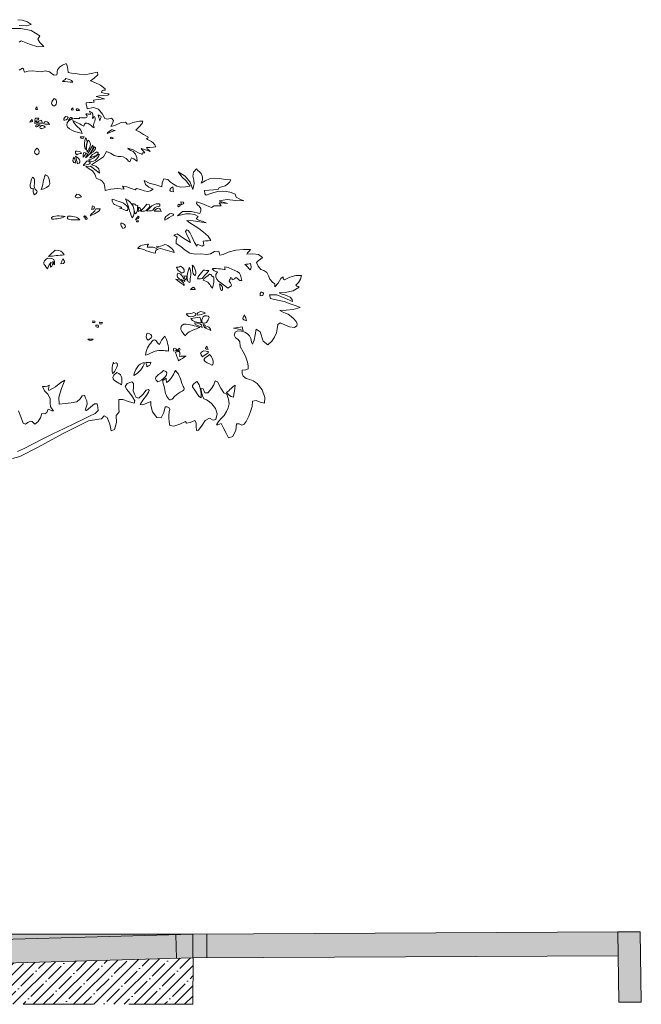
# Model space of a CAD drawing. Header units: metres. Extents: x 92403 to 95147, y 464428 to 465602.
# Tile 184 of 256: x 92707 to 92709.21, y 465014.05 to 465017.55. Entities that reach past the tile are written whole.
import ezdxf

# ---------------------------------------------------------------- set-up
doc = ezdxf.new("R2010")
doc.units = ezdxf.units.M
doc.linetypes.add('DASHED2', pattern=[0.375, 0.25, -0.125])
doc.layers.get('0').update_dxf_attribs({"linetype": 'CONTINUOUS'})
for name, color, linetype, lineweight in [('N-RO-VH-KANTOPSLUITING-V', 251, 'CONTINUOUS', 18), ('X-XX-AL-AANKLEDING-S', 250, 'CONTINUOUS', 9), ('X-XX-AL-DETAIL-A', 7, 'CONTINUOUS', 13), ('X-XX-AL-DETAIL-G', 7, 'CONTINUOUS', 0), ('X-XX-AL-RMB - profiel', 7, 'CONTINUOUS', 9)]:
    doc.layers.add(name, color=color, linetype=linetype, lineweight=lineweight)
doc.layers.add('N-RO-VH-VERHARDING_STRAATBAKSTEEN-A', color=7, linetype='CONTINUOUS', lineweight=18, true_color=0xaa7a7a)

# ---------------------------------------------------------------- blocks, each defined once
blk = doc.blocks.new('meerstammige boom')
at = {"color": 0, "lineweight": 0, "transparency": 33554559}
for points in [[(1.5301, 7.2756), (1.5591, 7.2713), (1.5946, 7.2589), (1.619, 7.2383), (1.5871, 7.2279), (1.5392, 7.2298)], [(1.4917, 7.2049), (1.5504, 7.2058), (1.6186, 7.1881), (1.6764, 7.1479), (1.6632, 7.1211), (1.6769, 7.0941), (1.7026, 7.0625), (1.6631, 7.0597), (1.6069, 7.0808), (1.5521, 7.1059), (1.5395, 7.0961)], [(1.539, 6.8736), (1.5599, 6.888), (1.5679, 6.8824), (1.5708, 6.8699), (1.5737, 6.8573), (1.5976, 6.8654), (1.63, 6.8685), (1.6628, 6.8628), (1.6904, 6.8603), (1.712, 6.8671), (1.74, 6.8596), (1.7611, 6.8413), (1.7715, 6.8323), (1.7882, 6.8346), (1.7913, 6.848), (1.7903, 6.8625), (1.7934, 6.8768), (1.8065, 6.8965), (1.8274, 6.913), (1.8503, 6.9267), (1.8587, 6.9085), (1.863, 6.8818), (1.8642, 6.8546), (1.8858, 6.8484), (1.9105, 6.8464), (1.9364, 6.8403), (1.9758, 6.8351), (2.0182, 6.8452), (2.0604, 6.8563), (2.0615, 6.8346), (2.0377, 6.8093), (2.0125, 6.7865), (2.0422, 6.7751), (2.0783, 6.754), (2.1096, 6.7248), (2.1094, 6.7126), (2.0996, 6.7123), (2.0895, 6.7101), (2.087, 6.6957), (2.1127, 6.687), (2.1369, 6.6839), (2.1282, 6.6746), (2.0984, 6.6699), (2.072, 6.6686), (2.0498, 6.6633), (2.0738, 6.6558), (2.1065, 6.6455), (2.098, 6.643), (2.0835, 6.642), (2.069, 6.64), (2.0467, 6.6372), (2.0336, 6.6332), (2.0374, 6.6166), (2.0208, 6.6154), (2.0045, 6.6138), (1.9845, 6.6134), (1.985, 6.6004), (1.9892, 6.5831), (1.991, 6.5653), (2.032, 6.5763), (2.0666, 6.5618), (2.092, 6.5208), (2.1086, 6.4886), (2.1252, 6.4824), (2.1526, 6.4906), (2.1647, 6.4714), (2.16, 6.4471), (2.1472, 6.424), (2.174, 6.4322), (2.2162, 6.455), (2.2453, 6.4573), (2.2569, 6.4427), (2.2743, 6.4456), (2.2937, 6.4545), (2.3153, 6.4616), (2.3377, 6.466), (2.3608, 6.4669), (2.3564, 6.4465), (2.3345, 6.4179), (2.3143, 6.394), (2.3388, 6.3804), (2.3658, 6.3595), (2.3944, 6.341), (2.3969, 6.3342), (2.3923, 6.3301), (2.3858, 6.3279), (2.3923, 6.3193), (2.4049, 6.3124), (2.4176, 6.305), (2.4297, 6.2922), (2.4396, 6.277), (2.4474, 6.2606), (2.4292, 6.2575), (2.407, 6.2565), (2.3847, 6.2555), (2.3901, 6.2462), (2.3998, 6.2356), (2.4094, 6.225), (2.3922, 6.2311), (2.371, 6.2398), (2.3498, 6.2485), (2.3545, 6.2405), (2.3661, 6.2257), (2.373, 6.213), (2.3616, 6.2125), (2.356, 6.2102), (2.3557, 6.1996), (2.3279, 6.2159), (2.2967, 6.2369), (2.2619, 6.2515), (2.2642, 6.2442), (2.2811, 6.2333), (2.2955, 6.2242), (2.3126, 6.2028), (2.3218, 6.1754), (2.324, 6.1459), (2.313, 6.154), (2.301, 6.1657), (2.2854, 6.1737), (2.2808, 6.164), (2.2779, 6.1524), (2.2751, 6.1408), (2.2658, 6.1469), (2.2579, 6.158), (2.2493, 6.1688), (2.2305, 6.1827), (2.2175, 6.1844), (2.1976, 6.183), (2.1698, 6.1919), (2.1454, 6.2101), (2.1185, 6.2231), (2.0994, 6.1816), (2.0603, 6.1485), (2.0201, 6.1169), (2.0488, 6.1064), (2.0687, 6.0846), (2.0725, 6.0505), (2.0498, 6.072), (2.0136, 6.1078), (1.9815, 6.1055), (2.0043, 6.0859), (2.0262, 6.0689), (2.0414, 6.0426), (2.0453, 6.0296), (2.0485, 6.0184), (2.0517, 6.0073), (2.065, 6.0033), (2.0781, 5.9972), (2.0894, 5.988), (2.1028, 5.966), (2.1089, 5.9396), (2.1098, 5.9128), (2.1475, 5.9241), (2.1915, 5.9289), (2.2343, 5.9233), (2.2335, 5.9307), (2.2296, 5.9394), (2.2257, 5.9481), (2.254, 5.9423), (2.2821, 5.93), (2.3105, 5.9174), (2.3195, 5.9294), (2.3444, 5.9216), (2.3696, 5.9104), (2.3931, 5.9061), (2.4112, 5.9109), (2.4298, 5.9245), (2.4008, 5.9391), (2.3774, 5.962), (2.3701, 5.9931), (2.4025, 5.9717), (2.4469, 5.9579), (2.4873, 5.941), (2.4888, 5.9743), (2.5013, 6.0072), (2.5261, 6.0009), (2.5444, 5.9806), (2.5647, 5.9639), (2.586, 5.9485), (2.6137, 5.939), (2.6446, 5.942), (2.6758, 5.9485), (2.6516, 5.9864), (2.6208, 6.0224), (2.5964, 6.0628), (2.6415, 6.0273), (2.6745, 5.9783), (2.694, 5.9216), (2.6979, 5.9444), (2.7025, 5.9668), (2.6989, 5.9948), (2.692, 6.0283), (2.6971, 6.0587), (2.7168, 6.0869), (2.7237, 6.0742), (2.7372, 6.0605), (2.7489, 6.0474), (2.7574, 6.023), (2.7566, 5.9975), (2.7493, 5.9722), (2.776, 5.9904), (2.8036, 6.0049), (2.836, 6.0107), (2.8727, 6.0073), (2.909, 6.0013), (2.9457, 5.9978), (2.937, 5.9797), (2.9245, 5.9637), (2.9085, 5.951), (2.8853, 5.9434), (2.867, 5.9381), (2.8622, 5.9199), (2.8314, 5.9178), (2.8004, 5.9158), (2.7695, 5.9139), (2.7732, 5.8857), (2.7816, 5.8756), (2.8067, 5.8851), (2.8326, 5.8969), (2.86, 5.9046), (2.8883, 5.9076), (2.9185, 5.9051), (2.9476, 5.8972), (2.9748, 5.8846), (2.9802, 5.8594), (3.0056, 5.8429), (3.0321, 5.8299), (2.9765, 5.833), (2.9209, 5.8402), (2.868, 5.8298), (2.8825, 5.8214), (2.9043, 5.8176), (2.9225, 5.8098), (2.9042, 5.8118), (2.8859, 5.8137), (2.868, 5.8153), (2.8728, 5.8066), (2.8777, 5.7979), (2.882, 5.7895), (2.8599, 5.7918), (2.8346, 5.7903), (2.8178, 5.7783), (2.7849, 5.7938), (2.7521, 5.8093), (2.72, 5.8237), (2.7171, 5.8094), (2.7233, 5.7984), (2.7345, 5.7881), (2.746, 5.7698), (2.7457, 5.7499), (2.739, 5.7295), (2.685, 5.7463), (2.6246, 5.7448), (2.5913, 5.7118), (2.6187, 5.7199), (2.6468, 5.7255), (2.6751, 5.7269), (2.7051, 5.7206), (2.7278, 5.7064), (2.7149, 5.6874), (2.7339, 5.6753), (2.7621, 5.6658), (2.7816, 5.654), (2.7385, 5.6629), (2.6951, 5.6696), (2.6539, 5.6733), (2.6739, 5.655), (2.7096, 5.6284), (2.7333, 5.6099), (2.7641, 5.5816), (2.7952, 5.5481), (2.8119, 5.5142), (2.7948, 5.5113), (2.7772, 5.5113), (2.7615, 5.5088), (2.7658, 5.4779), (2.7548, 5.4691), (2.7258, 5.4824), (2.7227, 5.4782), (2.7209, 5.4734), (2.7192, 5.469), (2.7032, 5.4984), (2.6872, 5.5447), (2.6727, 5.5784), (2.6622, 5.5947), (2.6531, 5.5992), (2.6433, 5.5846), (2.6558, 5.5546), (2.6683, 5.5246), (2.6771, 5.4976), (2.6337, 5.5286), (2.5879, 5.5678), (2.5659, 5.5568), (2.5891, 5.5394), (2.5815, 5.5162), (2.5818, 5.4897), (2.6135, 5.4659), (2.6419, 5.4374), (2.673, 5.4124), (2.7082, 5.4047), (2.7453, 5.4073), (2.783, 5.4024), (2.8104, 5.4089), (2.8374, 5.4266), (2.8649, 5.4277), (2.8727, 5.3982), (2.8945, 5.4035), (2.9285, 5.4211), (2.9782, 5.4362), (3.03, 5.4432), (3.0757, 5.4433), (3.0679, 5.4284), (3.0572, 5.4159), (3.0514, 5.4053), (3.0908, 5.4085), (3.13, 5.4019), (3.1561, 5.3795), (3.1431, 5.3644), (3.1277, 5.352), (3.1152, 5.3383), (3.1281, 5.3104), (3.1443, 5.2838), (3.1657, 5.2738), (3.1856, 5.2586), (3.1967, 5.2308), (3.2044, 5.2044), (3.2224, 5.1818), (3.2371, 5.1684), (3.2391, 5.1453), (3.2613, 5.1725), (3.2778, 5.2098), (3.2935, 5.2239), (3.2944, 5.2143), (3.2954, 5.2046), (3.3012, 5.1998), (3.3381, 5.2217), (3.3774, 5.2354), (3.4146, 5.2356), (3.4083, 5.2058), (3.3944, 5.178), (3.3778, 5.1572), (3.3834, 5.1495), (3.3926, 5.1463), (3.4, 5.1418), (3.3604, 5.1136), (3.3067, 5.099), (3.2677, 5.097), (3.281, 5.0892), (3.3028, 5.0805), (3.3193, 5.0738), (3.3389, 5.0609), (3.3536, 5.0437), (3.3556, 5.0286), (3.3049, 5.0551), (3.2507, 5.0809), (3.2018, 5.0815), (3.21, 5.0503), (3.2556, 5.0373), (3.2997, 5.0267), (3.3399, 5.0099), (3.3801, 4.9931), (3.4069, 4.9786), (3.3601, 4.9632), (3.3125, 4.9569), (3.2714, 4.9542), (3.2867, 4.9439), (3.3079, 4.9348), (3.3257, 4.9251), (3.3466, 4.9082), (3.3654, 4.8888), (3.3799, 4.8678), (3.3866, 4.8498), (3.385, 4.832), (3.3682, 4.8186), (3.3353, 4.8241), (3.3044, 4.8423), (3.2745, 4.8577), (3.2574, 4.8442), (3.2544, 4.8092), (3.2497, 4.7763), (3.2363, 4.7423), (3.218, 4.7106), (3.1915, 4.6816), (3.1616, 4.7116), (3.14, 4.7843), (3.1146, 4.8061), (3.1075, 4.7622), (3.1012, 4.718), (3.0888, 4.6856), (3.0821, 4.7048), (3.0777, 4.7317), (3.0707, 4.7524), (3.0562, 4.7701), (3.0377, 4.7831), (3.0156, 4.7911), (2.9919, 4.7927), (2.974, 4.7828), (2.9678, 4.7585), (2.9769, 4.7383), (2.9948, 4.723), (3.0057, 4.7068), (3.0081, 4.6682), (3.0281, 4.625), (3.043, 4.5914), (3.0504, 4.5671), (3.0563, 4.5424), (3.0608, 4.5144), (3.0603, 4.4893), (3.046, 4.482), (3.0212, 4.4785), (3.0207, 4.4526), (3.027, 4.4303), (3.0475, 4.4137), (3.0713, 4.4039), (3.0947, 4.3939), (3.1215, 4.373), (3.1542, 4.3216), (3.1708, 4.2619), (3.1686, 4.2158), (3.1413, 4.2244), (3.1129, 4.2364), (3.0906, 4.2312), (3.0866, 4.1897), (3.0774, 4.1497), (3.0648, 4.1133), (3.056, 4.0917), (3.0465, 4.0704), (3.0351, 4.0486), (3.0193, 4.0411), (3.0007, 4.0512), (2.9837, 4.052), (2.9781, 4.0004), (2.9587, 3.9504), (2.9294, 3.9399), (2.9131, 3.982), (2.8939, 4.0231), (2.8823, 4.0547), (2.8708, 4.0489), (2.8592, 4.0431), (2.8512, 4.0443), (2.8644, 4.0696), (2.8845, 4.0957), (2.9007, 4.1187), (2.9169, 4.1484), (2.9288, 4.1799), (2.9336, 4.2105), (2.9304, 4.2491), (2.9193, 4.2878), (2.8993, 4.2977), (2.8781, 4.335), (2.8573, 4.3865), (2.8414, 4.394), (2.8333, 4.3615), (2.8176, 4.332), (2.792, 4.2994), (2.7721, 4.2991), (2.7619, 4.3303), (2.7451, 4.3344), (2.7508, 4.3045), (2.7566, 4.2745), (2.7661, 4.2512), (2.7843, 4.2424), (2.8007, 4.2305), (2.8194, 4.2117), (2.8436, 4.1742), (2.855, 4.1316), (2.8463, 4.0849), (2.8275, 4.0799), (2.804, 4.0975), (2.7759, 4.079), (2.7545, 4.0411), (2.7305, 4.0012), (2.7172, 3.9986), (2.7162, 4.0295), (2.7152, 4.0604), (2.7071, 4.0787), (2.6754, 4.0613), (2.6519, 4.056), (2.6446, 4.0687), (2.6069, 4.0488), (2.5662, 4.0317), (2.5398, 4.0367), (2.536, 4.0683), (2.5336, 4.1), (2.5336, 4.1259), (2.5347, 4.1381), (2.5365, 4.1502), (2.5397, 4.1657), (2.5364, 4.18), (2.523, 4.188), (2.5086, 4.1868), (2.4997, 4.1418), (2.4818, 4.099), (2.4543, 4.1027), (2.4251, 4.1469), (2.4142, 4.1974), (2.4137, 4.2286), (2.3867, 4.2161), (2.3596, 4.2036), (2.3426, 4.2052), (2.3599, 4.2405), (2.3842, 4.2765), (2.3984, 4.3032), (2.4025, 4.3163), (2.398, 4.3246), (2.3827, 4.3209), (2.3605, 4.2864), (2.3349, 4.2561), (2.3163, 4.2621), (2.3042, 4.2877), (2.2975, 4.3138), (2.2983, 4.3439), (2.2995, 4.3723), (2.2886, 4.3869), (2.2562, 4.3741), (2.2425, 4.3502), (2.2535, 4.3243), (2.2743, 4.2963), (2.2924, 4.2667), (2.3082, 4.2357), (2.3035, 4.2167), (2.265, 4.23), (2.2281, 4.2466), (2.2021, 4.2444), (2.2016, 4.2201), (2.201, 4.1957), (2.2009, 4.1713), (2.2032, 4.1482), (2.1969, 4.1354), (2.1842, 4.1188), (2.1854, 4.0619), (2.1726, 4.0069), (2.1499, 3.9944), (2.1405, 4.0494), (2.1245, 4.1022), (2.1037, 4.1161), (2.086, 4.0907), (2.0679, 4.0874), (1.9995, 4.0752), (1.8308, 3.973), (1.6658, 3.8646), (1.5426, 3.7919), (1.4953, 3.7735)], [(1.5276, 3.83), (1.5671, 3.8525), (1.6311, 3.8914), (1.695, 3.9307), (1.7631, 3.9708), (1.8372, 4.014), (1.9113, 4.0572), (1.9698, 4.0913), (2.0069, 4.1129), (2.044, 4.1345), (2.0627, 4.1587), (2.0615, 4.1852), (2.0581, 4.2115), (2.0403, 4.21), (2.0128, 4.1835), (1.9853, 4.1571), (1.9772, 4.1602), (1.985, 4.1844), (1.9907, 4.2092), (1.9891, 4.2342), (1.9802, 4.2568), (1.972, 4.2799), (1.9572, 4.275), (1.9432, 4.2497), (1.9226, 4.2281), (1.8854, 4.2182), (1.8455, 4.2131), (1.8055, 4.2082), (1.8021, 4.2646), (1.8204, 4.3325), (1.8431, 4.4008), (1.8148, 4.3816), (1.7804, 4.3452), (1.7364, 4.316), (1.7333, 4.3277), (1.7363, 4.3434), (1.7392, 4.3591), (1.7253, 4.3516), (1.7106, 4.3482), (1.693, 4.3484), (1.7066, 4.3149), (1.7295, 4.2873), (1.7456, 4.2547), (1.7458, 4.2175), (1.7465, 4.1858), (1.7671, 4.1563), (1.7553, 4.1552), (1.7432, 4.1638), (1.7323, 4.1673), (1.7233, 4.142), (1.7087, 4.1312), (1.6897, 4.1326), (1.6805, 4.0979), (1.6619, 4.0668), (1.6429, 4.0481), (1.6353, 4.0577), (1.6256, 4.071), (1.6145, 4.0737), (1.597, 4.0621), (1.5813, 4.048), (1.5657, 4.0569), (1.55, 4.106), (1.5343, 4.155)]]:
    blk.add_lwpolyline(points, dxfattribs=at)
for points, knots in [([(1.8493, 6.8052), (1.8416, 6.7974), (1.834, 6.7897), (1.8262, 6.782), (1.8491, 6.782), (1.8727, 6.7784), (1.8957, 6.7763), (1.8861, 6.7986), (1.8712, 6.7992), (1.8493, 6.8052)], [0, 0, 0, 0, 1, 1, 1, 2, 2, 2, 3, 3, 3, 3]), ([(1.7713, 6.646), (1.7606, 6.6319), (1.7402, 6.6009), (1.7679, 6.5888), (1.7855, 6.581), (1.7972, 6.6374), (1.7713, 6.646)], [0, 0, 0, 0, 1, 1, 1, 2, 2, 2, 2]), ([(1.6555, 6.5794), (1.6469, 6.565), (1.6401, 6.5592), (1.6613, 6.5592), (1.6593, 6.5659), (1.6574, 6.5727), (1.6555, 6.5794)], [0, 0, 0, 0, 1, 1, 1, 2, 2, 2, 2]), ([(1.8957, 6.5737), (1.8918, 6.568), (1.8879, 6.5621), (1.884, 6.5562), (1.9011, 6.5509), (1.8986, 6.556), (1.8957, 6.5737)], [0, 0, 0, 0, 1, 1, 1, 2, 2, 2, 2]), ([(1.9218, 6.565), (1.9103, 6.5479), (1.9204, 6.5505), (1.939, 6.5505), (1.9364, 6.5617), (1.9305, 6.5665), (1.9218, 6.565)], [0, 0, 0, 0, 1, 1, 1, 2, 2, 2, 2]), ([(1.6236, 6.4811), (1.6188, 6.4733), (1.614, 6.4656), (1.6091, 6.4579), (1.6315, 6.4579), (1.6301, 6.4681), (1.6236, 6.4811)], [0, 0, 0, 0, 1, 1, 1, 2, 2, 2, 2]), ([(1.6584, 6.4899), (1.6451, 6.4896), (1.6403, 6.4839), (1.6439, 6.4724), (1.6596, 6.4714), (1.6683, 6.4772), (1.6699, 6.4899), (1.666, 6.4899), (1.6621, 6.4899), (1.6584, 6.4899)], [0, 0, 0, 0, 1, 1, 1, 2, 2, 2, 3, 3, 3, 3]), ([(2.0057, 6.5447), (2.0085, 6.5369), (2.0114, 6.5293), (2.0143, 6.5216), (2.0037, 6.5226), (1.9931, 6.5235), (1.9824, 6.5245), (2.0234, 6.467), (1.9116, 6.5102), (1.942, 6.4868), (1.9118, 6.4902), (1.8698, 6.4853), (1.8581, 6.4517), (1.84, 6.3995), (1.9223, 6.3765), (1.9564, 6.3682), (1.9564, 6.403), (1.902, 6.4344), (1.8957, 6.4724), (1.9198, 6.4569), (1.9439, 6.4416), (1.9679, 6.4261), (1.975, 6.4828), (2.0166, 6.4278), (2.0375, 6.4116), (2.0232, 6.4439), (2.0522, 6.4675), (2.0404, 6.5043), (2.0345, 6.5004), (2.0286, 6.4868), (2.0259, 6.4868), (2.0275, 6.5127), (2.0377, 6.5374), (2.0057, 6.5447)], [0, 0, 0, 0, 1, 1, 1, 2, 2, 2, 3, 3, 3, 4, 4, 4, 5, 5, 5, 6, 6, 6, 7, 7, 7, 8, 8, 8, 9, 9, 9, 10, 10, 10, 11, 11, 11, 11]), ([(1.8782, 6.4955), (1.8743, 6.4878), (1.8706, 6.4802), (1.8667, 6.4724), (1.8719, 6.476), (1.8927, 6.486), (1.8927, 6.4927), (1.8885, 6.4959), (1.8836, 6.4969), (1.8782, 6.4955)], [0, 0, 0, 0, 1, 1, 1, 2, 2, 2, 3, 3, 3, 3]), ([(2.0634, 6.5158), (2.0673, 6.5004), (2.0712, 6.485), (2.0751, 6.4695), (2.0751, 6.5016), (2.1034, 6.4958), (2.0634, 6.5158)], [0, 0, 0, 0, 1, 1, 1, 2, 2, 2, 2]), ([(1.6527, 6.4376), (1.6362, 6.4054), (1.668, 6.4271), (1.6786, 6.4376), (1.6699, 6.4376), (1.6613, 6.4376), (1.6527, 6.4376)], [0, 0, 0, 0, 1, 1, 1, 2, 2, 2, 2]), ([(1.6439, 6.4637), (1.6429, 6.4589), (1.6419, 6.4541), (1.641, 6.4492), (1.6547, 6.4492), (1.6555, 6.449), (1.6555, 6.4637), (1.6516, 6.4637), (1.6477, 6.4637), (1.6439, 6.4637)], [0, 0, 0, 0, 1, 1, 1, 2, 2, 2, 3, 3, 3, 3]), ([(1.6874, 6.4319), (1.6582, 6.4026), (1.6946, 6.4016), (1.7134, 6.4174), (1.7057, 6.4272), (1.6998, 6.4303), (1.6874, 6.4319)], [0, 0, 0, 0, 1, 1, 1, 2, 2, 2, 2]), ([(1.693, 6.4492), (1.6911, 6.458), (1.6892, 6.4665), (1.6874, 6.4753), (1.6746, 6.473), (1.6613, 6.4637), (1.6613, 6.4492), (1.6718, 6.4492), (1.6824, 6.4492), (1.693, 6.4492)], [0, 0, 0, 0, 1, 1, 1, 2, 2, 2, 3, 3, 3, 3]), ([(1.7163, 6.4637), (1.7061, 6.4589), (1.7011, 6.4522), (1.7018, 6.4435), (1.7143, 6.4425), (1.7268, 6.4416), (1.7394, 6.4405), (1.7373, 6.4524), (1.7296, 6.4602), (1.7163, 6.4637)], [0, 0, 0, 0, 1, 1, 1, 2, 2, 2, 3, 3, 3, 3]), ([(2.1532, 6.3971), (2.1481, 6.3924), (2.1243, 6.3753), (2.1243, 6.3682), (2.1416, 6.376), (2.159, 6.3837), (2.1764, 6.3914), (2.1686, 6.3933), (2.1609, 6.3953), (2.1532, 6.3971)], [0, 0, 0, 0, 1, 1, 1, 2, 2, 2, 3, 3, 3, 3]), ([(1.9448, 6.3422), (1.9525, 6.3234), (1.9662, 6.3216), (1.9709, 6.3422), (1.9621, 6.3422), (1.9535, 6.3422), (1.9448, 6.3422)], [0, 0, 0, 0, 1, 1, 1, 2, 2, 2, 2]), ([(1.9795, 6.3336), (1.973, 6.3039), (1.9716, 6.2736), (1.9766, 6.2439), (1.9786, 6.2439), (1.9805, 6.2439), (1.9824, 6.2439), (1.9824, 6.2713), (2.0005, 6.308), (1.9795, 6.3336)], [0, 0, 0, 0, 1, 1, 1, 2, 2, 2, 3, 3, 3, 3]), ([(1.9968, 6.3133), (1.9891, 6.2869), (1.9801, 6.247), (1.9911, 6.2206), (2.0052, 6.2482), (2.0289, 6.2893), (1.9968, 6.3133)], [0, 0, 0, 0, 1, 1, 1, 2, 2, 2, 2]), ([(1.6555, 6.2496), (1.6379, 6.2265), (1.6338, 6.2162), (1.6555, 6.1975), (1.6803, 6.2093), (1.675, 6.2398), (1.6555, 6.2496)], [0, 0, 0, 0, 1, 1, 1, 2, 2, 2, 2]), ([(1.9129, 6.2265), (1.9115, 6.2155), (1.9144, 6.2058), (1.9218, 6.1975), (1.933, 6.2061), (1.9385, 6.2086), (1.9535, 6.2091), (1.9535, 6.2237), (1.9221, 6.2262), (1.9129, 6.2265)], [0, 0, 0, 0, 1, 1, 1, 2, 2, 2, 3, 3, 3, 3]), ([(2.0287, 6.2756), (2.0123, 6.2418), (1.996, 6.2082), (1.9795, 6.1743), (2.0016, 6.1921), (2.0388, 6.2448), (2.0287, 6.2756)], [0, 0, 0, 0, 1, 1, 1, 2, 2, 2, 2]), ([(2.0404, 6.2611), (2.0297, 6.2418), (2.0192, 6.2225), (2.0085, 6.2033), (2.021, 6.2145), (2.0633, 6.2458), (2.0404, 6.2611)], [0, 0, 0, 0, 1, 1, 1, 2, 2, 2, 2]), ([(2.0548, 6.2206), (2.0423, 6.2112), (2.0085, 6.189), (2.0085, 6.1714), (2.0241, 6.1809), (2.0888, 6.2037), (2.0548, 6.2206)], [0, 0, 0, 0, 1, 1, 1, 2, 2, 2, 2]), ([(1.9043, 6.1801), (1.8949, 6.1668), (1.8881, 6.131), (1.9159, 6.131), (1.912, 6.1474), (1.9082, 6.1637), (1.9043, 6.1801)], [0, 0, 0, 0, 1, 1, 1, 2, 2, 2, 2]), ([(1.9129, 6.1859), (1.9179, 6.1656), (1.9226, 6.1455), (1.9274, 6.1252), (1.9591, 6.1404), (1.9332, 6.1757), (1.9129, 6.1859)], [0, 0, 0, 0, 1, 1, 1, 2, 2, 2, 2]), ([(1.9679, 6.215), (1.9639, 6.203), (1.9645, 6.1926), (1.9651, 6.1801), (1.9667, 6.1801), (1.9853, 6.2072), (1.9853, 6.212), (1.9795, 6.213), (1.9737, 6.2139), (1.9679, 6.215)], [0, 0, 0, 0, 1, 1, 1, 2, 2, 2, 3, 3, 3, 3]), ([(2.0634, 6.2004), (2.0469, 6.1824), (2.024, 6.1633), (1.9998, 6.157), (2.0282, 6.1196), (2.0623, 6.1702), (2.072, 6.2004), (2.0692, 6.2004), (2.0663, 6.2004), (2.0634, 6.2004)], [0, 0, 0, 0, 1, 1, 1, 2, 2, 2, 3, 3, 3, 3]), ([(1.9911, 6.1483), (1.9863, 6.1423), (1.9651, 6.1214), (1.9651, 6.1136), (1.9915, 6.1136), (2.0373, 6.131), (1.9911, 6.1483)], [0, 0, 0, 0, 1, 1, 1, 2, 2, 2, 2]), ([(1.7134, 6.0384), (1.6964, 6.0007), (1.7016, 5.9572), (1.6845, 5.9198), (1.7051, 5.928), (1.7402, 5.9399), (1.7418, 5.9669), (1.743, 5.9872), (1.7326, 6.0384), (1.7134, 6.0384)], [0, 0, 0, 0, 1, 1, 1, 2, 2, 2, 3, 3, 3, 3]), ([(1.6266, 6.0181), (1.62, 5.9989), (1.5939, 5.9144), (1.6324, 5.9313), (1.6315, 5.9154), (1.6296, 5.8926), (1.641, 5.8792), (1.6782, 5.9069), (1.6419, 5.909), (1.6389, 5.9465), (1.6371, 5.9685), (1.6519, 6.0116), (1.6266, 6.0181)], [0, 0, 0, 0, 1, 1, 1, 2, 2, 2, 3, 3, 3, 4, 4, 4, 4]), ([(2.564, 5.9024), (2.5631, 5.9158), (2.5622, 5.9295), (2.5611, 5.9428), (2.5368, 5.9306), (2.5279, 5.9024), (2.564, 5.9024)], [0, 0, 0, 0, 1, 1, 1, 2, 2, 2, 2]), ([(1.9218, 5.8849), (1.8949, 5.8529), (1.9247, 5.8475), (1.9535, 5.8618), (1.942, 5.8753), (1.9395, 5.8813), (1.9218, 5.8849)], [0, 0, 0, 0, 1, 1, 1, 2, 2, 2, 2]), ([(2.1561, 5.8445), (2.1563, 5.7978), (2.1804, 5.7953), (2.2198, 5.7807), (2.2206, 5.7741), (2.2157, 5.7712), (2.2053, 5.7721), (2.2277, 5.7721), (2.2631, 5.7263), (2.2631, 5.7751), (2.242, 5.8176), (2.1987, 5.8258), (2.1561, 5.8445)], [0, 0, 0, 0, 1, 1, 1, 2, 2, 2, 3, 3, 3, 4, 4, 4, 4]), ([(2.2458, 5.8473), (2.2603, 5.7962), (2.2748, 5.7452), (2.2892, 5.694), (2.3257, 5.7306), (2.2906, 5.8273), (2.2458, 5.8473)], [0, 0, 0, 0, 1, 1, 1, 2, 2, 2, 2]), ([(2.049, 5.7663), (2.0426, 5.744), (2.0203, 5.7324), (2.0114, 5.7114), (2.0271, 5.7201), (2.0779, 5.7454), (2.0779, 5.7663), (2.0683, 5.7663), (2.0587, 5.7663), (2.049, 5.7663)], [0, 0, 0, 0, 1, 1, 1, 2, 2, 2, 3, 3, 3, 3]), ([(2.0259, 5.7895), (2.0239, 5.7798), (2.0221, 5.7703), (2.0201, 5.7606), (2.0388, 5.7606), (2.0497, 5.7895), (2.0259, 5.7895)], [0, 0, 0, 0, 1, 1, 1, 2, 2, 2, 2]), ([(2.3268, 5.7923), (2.304, 5.7962), (2.3124, 5.812), (2.292, 5.8069), (2.2979, 5.7798), (2.3037, 5.7528), (2.3095, 5.7259), (2.3264, 5.7259), (2.3264, 5.7816), (2.3268, 5.7923)], [0, 0, 0, 0, 1, 1, 1, 2, 2, 2, 3, 3, 3, 3]), ([(2.3326, 5.7807), (2.3317, 5.7692), (2.3307, 5.7576), (2.3297, 5.7461), (2.3562, 5.7538), (2.3493, 5.7675), (2.3326, 5.7807)], [0, 0, 0, 0, 1, 1, 1, 2, 2, 2, 2]), ([(2.3875, 5.804), (2.3741, 5.7847), (2.3606, 5.7654), (2.347, 5.7461), (2.3706, 5.748), (2.3772, 5.7442), (2.3918, 5.7634), (2.4066, 5.7828), (2.4198, 5.804), (2.3875, 5.804)], [0, 0, 0, 0, 1, 1, 1, 2, 2, 2, 3, 3, 3, 3]), ([(2.4484, 5.8069), (2.4187, 5.7946), (2.4072, 5.7747), (2.3875, 5.749), (2.4157, 5.7508), (2.4238, 5.7442), (2.4362, 5.7684), (2.4438, 5.7831), (2.4586, 5.7882), (2.4744, 5.7866), (2.4744, 5.8108), (2.4685, 5.8069), (2.4484, 5.8069)], [0, 0, 0, 0, 1, 1, 1, 2, 2, 2, 3, 3, 3, 4, 4, 4, 4]), ([(2.4831, 5.7461), (2.4723, 5.7841), (2.4547, 5.7729), (2.4367, 5.749), (2.4522, 5.748), (2.4677, 5.747), (2.4831, 5.7461)], [0, 0, 0, 0, 1, 1, 1, 2, 2, 2, 2]), ([(2.6016, 5.804), (2.5912, 5.7975), (2.5902, 5.7907), (2.5988, 5.7837), (2.6112, 5.7929), (2.6147, 5.7948), (2.6016, 5.804)], [0, 0, 0, 0, 1, 1, 1, 2, 2, 2, 2]), ([(2.6133, 5.8214), (2.6143, 5.8136), (2.6153, 5.8059), (2.6161, 5.7981), (2.6406, 5.8124), (2.6396, 5.8202), (2.6133, 5.8214)], [0, 0, 0, 0, 1, 1, 1, 2, 2, 2, 2]), ([(1.7915, 5.7114), (1.7829, 5.7092), (1.7372, 5.7047), (1.7568, 5.6854), (1.7875, 5.6843), (1.8169, 5.6898), (1.8435, 5.7056), (1.8262, 5.7075), (1.8088, 5.7094), (1.7915, 5.7114)], [0, 0, 0, 0, 1, 1, 1, 2, 2, 2, 3, 3, 3, 3]), ([(1.8638, 5.7084), (1.8368, 5.6668), (1.9176, 5.6804), (1.942, 5.6795), (1.9258, 5.7038), (1.8909, 5.709), (1.8638, 5.7084)], [0, 0, 0, 0, 1, 1, 1, 2, 2, 2, 2]), ([(1.9737, 5.7114), (1.9672, 5.7069), (1.9662, 5.7021), (1.9709, 5.6969), (1.9914, 5.7173), (1.9823, 5.7031), (1.9737, 5.7114)], [0, 0, 0, 0, 1, 1, 1, 2, 2, 2, 2]), ([(1.9853, 5.6969), (1.9729, 5.6899), (1.9737, 5.6851), (1.9882, 5.6824), (1.993, 5.6876), (1.9919, 5.6924), (1.9853, 5.6969)], [0, 0, 0, 0, 1, 1, 1, 2, 2, 2, 2]), ([(2.3297, 5.7084), (2.3239, 5.6988), (2.3181, 5.6892), (2.3123, 5.6795), (2.3198, 5.6811), (2.3469, 5.6973), (2.3297, 5.7084)], [0, 0, 0, 0, 1, 1, 1, 2, 2, 2, 2]), ([(2.5381, 5.7259), (2.5226, 5.7141), (2.501, 5.6966), (2.5062, 5.6766), (2.5264, 5.6901), (2.5467, 5.7037), (2.5669, 5.7172), (2.5633, 5.7285), (2.5537, 5.7315), (2.5381, 5.7259)], [0, 0, 0, 0, 1, 1, 1, 2, 2, 2, 3, 3, 3, 3]), ([(2.214, 5.6535), (2.211, 5.6376), (2.2205, 5.6226), (2.2284, 5.6101), (2.2619, 5.6169), (2.2399, 5.6535), (2.214, 5.6535)], [0, 0, 0, 0, 1, 1, 1, 2, 2, 2, 2]), ([(2.3209, 5.6737), (2.3176, 5.6663), (2.3188, 5.6711), (2.3181, 5.6621), (2.3335, 5.6621), (2.3365, 5.6737), (2.3209, 5.6737)], [0, 0, 0, 0, 1, 1, 1, 2, 2, 2, 2]), ([(1.777, 5.4364), (1.7625, 5.4201), (1.748, 5.4036), (1.7335, 5.3872), (1.7683, 5.3911), (1.8031, 5.3949), (1.8378, 5.3988), (1.82, 5.4345), (1.8169, 5.4339), (1.777, 5.4364)], [0, 0, 0, 0, 1, 1, 1, 2, 2, 2, 3, 3, 3, 3]), ([(2.4454, 5.4133), (2.4408, 5.431), (2.4466, 5.4405), (2.4628, 5.4423), (2.443, 5.4628), (2.4169, 5.4627), (2.3904, 5.4596), (2.3902, 5.4689), (2.393, 5.4776), (2.3992, 5.4857), (2.3841, 5.4857), (2.3268, 5.47), (2.3268, 5.451), (2.3703, 5.4494), (2.4019, 5.4154), (2.4454, 5.4133)], [0, 0, 0, 0, 1, 1, 1, 2, 2, 2, 3, 3, 3, 4, 4, 4, 5, 5, 5, 5]), ([(2.5062, 5.4827), (2.4905, 5.4691), (2.4681, 5.4653), (2.4484, 5.4625), (2.4866, 5.4443), (2.5299, 5.4331), (2.5699, 5.4191), (2.561, 5.4452), (2.534, 5.4766), (2.5062, 5.4827)], [0, 0, 0, 0, 1, 1, 1, 2, 2, 2, 3, 3, 3, 3]), ([(1.7278, 5.3728), (1.6881, 5.3392), (1.7014, 5.3272), (1.7278, 5.2888), (1.7278, 5.3048), (1.7439, 5.327), (1.751, 5.341), (1.7464, 5.3278), (1.7454, 5.3142), (1.748, 5.3004), (1.7633, 5.3103), (1.7602, 5.3299), (1.7625, 5.3468), (1.7757, 5.3468), (1.7609, 5.3207), (1.7741, 5.3207), (1.7741, 5.3648), (1.7751, 5.3717), (1.7278, 5.3728)], [0, 0, 0, 0, 1, 1, 1, 2, 2, 2, 3, 3, 3, 4, 4, 4, 5, 5, 5, 6, 6, 6, 6]), ([(1.829, 5.367), (1.8243, 5.3535), (1.8195, 5.3401), (1.8146, 5.3265), (1.8458, 5.3265), (1.8472, 5.35), (1.829, 5.367)], [0, 0, 0, 0, 1, 1, 1, 2, 2, 2, 2]), ([(2.6105, 5.3091), (2.6029, 5.3029), (2.5942, 5.3001), (2.5844, 5.3004), (2.5844, 5.2814), (2.6052, 5.2642), (2.6191, 5.2541), (2.6512, 5.2597), (2.6331, 5.2974), (2.6105, 5.3091)], [0, 0, 0, 0, 1, 1, 1, 2, 2, 2, 3, 3, 3, 3]), ([(2.6886, 5.3177), (2.6941, 5.2931), (2.6856, 5.2532), (2.7059, 5.2339), (2.7235, 5.2429), (2.7074, 5.3075), (2.6886, 5.3177)], [0, 0, 0, 0, 1, 1, 1, 2, 2, 2, 2]), ([(2.9055, 5.3034), (2.9046, 5.2963), (2.9056, 5.2895), (2.9084, 5.2831), (2.8943, 5.2828), (2.8295, 5.2969), (2.8216, 5.2888), (2.829, 5.2746), (2.8406, 5.2659), (2.8564, 5.2629), (2.8153, 5.2055), (2.8953, 5.1715), (2.9258, 5.1327), (2.945, 5.1518), (2.9596, 5.1514), (2.9431, 5.176), (2.9254, 5.2026), (2.9429, 5.1921), (2.9431, 5.2194), (2.9519, 5.2167), (2.9557, 5.2101), (2.9547, 5.1991), (2.965, 5.2038), (2.9738, 5.2105), (2.9808, 5.2194), (2.9941, 5.2057), (2.9967, 5.1947), (3.0184, 5.1935), (3.012, 5.2227), (3.0145, 5.2534), (2.987, 5.2668), (2.9598, 5.2801), (2.9367, 5.2996), (2.9055, 5.3034)], [0, 0, 0, 0, 1, 1, 1, 2, 2, 2, 3, 3, 3, 4, 4, 4, 5, 5, 5, 6, 6, 6, 7, 7, 7, 8, 8, 8, 9, 9, 9, 10, 10, 10, 11, 11, 11, 11]), ([(3.0763, 5.3293), (3.0638, 5.3274), (3.0512, 5.3255), (3.0386, 5.3236), (3.0521, 5.3107), (3.0624, 5.2952), (3.0734, 5.2802), (3.0856, 5.2864), (3.077, 5.3173), (3.0763, 5.3293)], [0, 0, 0, 0, 1, 1, 1, 2, 2, 2, 3, 3, 3, 3]), ([(2.593, 5.2541), (2.5762, 5.2125), (2.6047, 5.2101), (2.6393, 5.1876), (2.6334, 5.2107), (2.6201, 5.2484), (2.593, 5.2541)], [0, 0, 0, 0, 1, 1, 1, 2, 2, 2, 2]), ([(2.6682, 5.2974), (2.6639, 5.2702), (2.6366, 5.1883), (2.674, 5.1788), (2.674, 5.2086), (2.6891, 5.2728), (2.6682, 5.2974)], [0, 0, 0, 0, 1, 1, 1, 2, 2, 2, 2]), ([(2.7638, 5.2772), (2.7543, 5.2619), (2.7233, 5.2255), (2.7233, 5.2078), (2.7578, 5.2041), (2.7547, 5.2123), (2.7738, 5.2383), (2.7787, 5.2448), (2.7986, 5.2664), (2.7986, 5.2744), (2.7869, 5.2753), (2.7753, 5.2763), (2.7638, 5.2772)], [0, 0, 0, 0, 1, 1, 1, 2, 2, 2, 3, 3, 3, 4, 4, 4, 4]), ([(2.8043, 5.2455), (2.7957, 5.2363), (2.7608, 5.2083), (2.7608, 5.1963), (2.7997, 5.1914), (2.8029, 5.1579), (2.8245, 5.1327), (2.8245, 5.1482), (2.8315, 5.1646), (2.8322, 5.1808), (2.8326, 5.1908), (2.8357, 5.2469), (2.8216, 5.2252), (2.8189, 5.238), (2.8164, 5.241), (2.8043, 5.2455)], [0, 0, 0, 0, 1, 1, 1, 2, 2, 2, 3, 3, 3, 4, 4, 4, 5, 5, 5, 5]), ([(2.5786, 5.205), (2.5978, 5.1886), (2.6172, 5.1721), (2.6364, 5.1558), (2.6364, 5.1852), (2.6059, 5.2038), (2.5786, 5.205)], [0, 0, 0, 0, 1, 1, 1, 2, 2, 2, 2]), ([(2.6335, 5.231), (2.6354, 5.2255), (2.6417, 5.1963), (2.648, 5.1963), (2.65, 5.2069), (2.6519, 5.2175), (2.6538, 5.2282), (2.647, 5.2291), (2.6403, 5.23), (2.6335, 5.231)], [0, 0, 0, 0, 1, 1, 1, 2, 2, 2, 3, 3, 3, 3]), ([(2.6944, 5.1413), (2.6886, 5.1355), (2.6827, 5.1297), (2.6769, 5.1239), (2.6875, 5.1239), (2.6981, 5.1239), (2.7088, 5.1239), (2.7078, 5.1325), (2.703, 5.1383), (2.6944, 5.1413)], [0, 0, 0, 0, 1, 1, 1, 2, 2, 2, 3, 3, 3, 3]), ([(2.7001, 4.9388), (2.6856, 4.9284), (2.6646, 4.9295), (2.648, 4.9301), (2.6657, 4.9079), (2.663, 4.899), (2.6929, 4.9069), (2.7134, 4.9124), (2.7263, 4.93), (2.7001, 4.9388)], [0, 0, 0, 0, 1, 1, 1, 2, 2, 2, 3, 3, 3, 3]), ([(2.7436, 4.9475), (2.7335, 4.9413), (2.7161, 4.9323), (2.7233, 4.9186), (2.7592, 4.926), (2.8086, 4.9352), (2.7436, 4.9475)], [0, 0, 0, 0, 1, 1, 1, 2, 2, 2, 2]), ([(2.7695, 4.9127), (2.7458, 4.8969), (2.7446, 4.8291), (2.7839, 4.8606), (2.8006, 4.8927), (2.8189, 4.9127), (2.7695, 4.9127)], [0, 0, 0, 0, 1, 1, 1, 2, 2, 2, 2]), ([(3.0357, 4.9214), (3.0227, 4.8873), (3.0158, 4.886), (3.0502, 4.8722), (3.0502, 4.8847), (3.0395, 4.9094), (3.0357, 4.9214)], [0, 0, 0, 0, 1, 1, 1, 2, 2, 2, 2]), ([(2.0287, 4.8722), (2.0278, 4.8683), (2.0268, 4.8644), (2.0259, 4.8606), (2.0458, 4.8558), (2.0531, 4.8722), (2.0287, 4.8722)], [0, 0, 0, 0, 1, 1, 1, 2, 2, 2, 2]), ([(2.072, 4.8636), (2.072, 4.8369), (2.0924, 4.8421), (2.0924, 4.8606), (2.0855, 4.8602), (2.0788, 4.8611), (2.072, 4.8636)], [0, 0, 0, 0, 1, 1, 1, 2, 2, 2, 2]), ([(2.6335, 4.8461), (2.5926, 4.8285), (2.6191, 4.7787), (2.6451, 4.7535), (2.6451, 4.7822), (2.7191, 4.8114), (2.7406, 4.8201), (2.7046, 4.8323), (2.6725, 4.846), (2.6335, 4.8461)], [0, 0, 0, 0, 1, 1, 1, 2, 2, 2, 3, 3, 3, 3]), ([(2.7406, 4.9011), (2.7203, 4.8983), (2.7001, 4.8955), (2.6799, 4.8925), (2.6881, 4.8667), (2.7259, 4.8597), (2.7492, 4.8577), (2.7492, 4.8731), (2.7446, 4.8863), (2.7406, 4.9011)], [0, 0, 0, 0, 1, 1, 1, 2, 2, 2, 3, 3, 3, 3]), ([(2.703, 4.8577), (2.703, 4.8401), (2.7404, 4.8283), (2.755, 4.8201), (2.7508, 4.858), (2.7369, 4.8496), (2.703, 4.8577)], [0, 0, 0, 0, 1, 1, 1, 2, 2, 2, 2]), ([(2.049, 4.8375), (2.0452, 4.8244), (2.051, 4.8197), (2.0663, 4.823), (2.0684, 4.8373), (2.0626, 4.8422), (2.049, 4.8375)], [0, 0, 0, 0, 1, 1, 1, 2, 2, 2, 2]), ([(2.7608, 4.8432), (2.7638, 4.8345), (2.7667, 4.8259), (2.7695, 4.8172), (2.7795, 4.8347), (2.7766, 4.8434), (2.7608, 4.8432)], [0, 0, 0, 0, 1, 1, 1, 2, 2, 2, 2]), ([(2.7898, 4.8288), (2.7841, 4.825), (2.7783, 4.8211), (2.7725, 4.8172), (2.786, 4.8107), (2.7994, 4.8036), (2.813, 4.7969), (2.8101, 4.8112), (2.8031, 4.8223), (2.7898, 4.8288)], [0, 0, 0, 0, 1, 1, 1, 2, 2, 2, 3, 3, 3, 3]), ([(3.0213, 4.8259), (3.0019, 4.8221), (2.9827, 4.8183), (2.9634, 4.8143), (2.9838, 4.8143), (3.0076, 4.8027), (3.027, 4.7969), (3.0252, 4.8066), (3.0232, 4.8162), (3.0213, 4.8259)], [0, 0, 0, 0, 1, 1, 1, 2, 2, 2, 3, 3, 3, 3]), ([(1.994, 4.7275), (2.0067, 4.7126), (2.0203, 4.7124), (2.0316, 4.7275), (2.0192, 4.7275), (2.0065, 4.7275), (1.994, 4.7275)], [0, 0, 0, 0, 1, 1, 1, 2, 2, 2, 2]), ([(2.5062, 4.7507), (2.4926, 4.7291), (2.4765, 4.7098), (2.4715, 4.684), (2.4523, 4.6938), (2.4466, 4.745), (2.4211, 4.7081), (2.399, 4.6763), (2.3814, 4.6394), (2.3789, 4.6003), (2.3978, 4.6003), (2.424, 4.6256), (2.4435, 4.6319), (2.4719, 4.6408), (2.5035, 4.6357), (2.5322, 4.632), (2.5322, 4.6627), (2.5227, 4.7238), (2.5062, 4.7507)], [0, 0, 0, 0, 1, 1, 1, 2, 2, 2, 3, 3, 3, 4, 4, 4, 5, 5, 5, 6, 6, 6, 6]), ([(2.3904, 4.7737), (2.3795, 4.7626), (2.3806, 4.7266), (2.3963, 4.7187), (2.4237, 4.7381), (2.4343, 4.7617), (2.3904, 4.7737)], [0, 0, 0, 0, 1, 1, 1, 2, 2, 2, 2]), ([(2.564, 4.6522), (2.565, 4.6456), (2.5661, 4.6387), (2.5669, 4.632), (2.592, 4.6362), (2.5941, 4.6522), (2.564, 4.6522)], [0, 0, 0, 0, 1, 1, 1, 2, 2, 2, 2]), ([(2.6047, 4.6551), (2.5987, 4.6484), (2.593, 4.6417), (2.5872, 4.6349), (2.6068, 4.6332), (2.6126, 4.6399), (2.6047, 4.6551)], [0, 0, 0, 0, 1, 1, 1, 2, 2, 2, 2]), ([(2.7869, 4.6697), (2.7725, 4.6551), (2.7754, 4.6464), (2.7956, 4.6436), (2.7927, 4.6522), (2.7898, 4.6609), (2.7869, 4.6697)], [0, 0, 0, 0, 1, 1, 1, 2, 2, 2, 2]), ([(2.6016, 4.6291), (2.593, 4.6271), (2.5843, 4.6253), (2.5757, 4.6233), (2.5834, 4.6003), (2.5911, 4.577), (2.5988, 4.5539), (2.6153, 4.5664), (2.6316, 4.5789), (2.648, 4.5914), (2.6331, 4.5928), (2.6191, 4.5933), (2.6047, 4.5886), (2.6057, 4.6006), (2.6118, 4.6187), (2.6016, 4.6291)], [0, 0, 0, 0, 1, 1, 1, 2, 2, 2, 3, 3, 3, 4, 4, 4, 5, 5, 5, 5]), ([(2.7638, 4.6349), (2.7388, 4.6132), (2.7408, 4.614), (2.758, 4.5857), (2.7877, 4.6152), (2.8253, 4.6248), (2.7638, 4.6349)], [0, 0, 0, 0, 1, 1, 1, 2, 2, 2, 2]), ([(2.8043, 4.6031), (2.792, 4.5888), (2.7723, 4.5823), (2.7667, 4.5625), (2.7717, 4.5377), (2.8014, 4.5381), (2.8188, 4.5192), (2.8399, 4.5299), (2.8211, 4.5911), (2.8043, 4.6031)], [0, 0, 0, 0, 1, 1, 1, 2, 2, 2, 3, 3, 3, 3]), ([(2.1648, 4.5423), (2.1553, 4.5132), (2.1572, 4.4826), (2.159, 4.4526), (2.1739, 4.4601), (2.2201, 4.556), (2.1676, 4.5336), (2.1666, 4.5366), (2.1657, 4.5395), (2.1648, 4.5423)], [0, 0, 0, 0, 1, 1, 1, 2, 2, 2, 3, 3, 3, 3]), ([(2.3703, 4.5395), (2.3324, 4.5384), (2.3049, 4.4704), (2.3009, 4.4381), (2.331, 4.4546), (2.3703, 4.5056), (2.3703, 4.5395)], [0, 0, 0, 0, 1, 1, 1, 2, 2, 2, 2]), ([(2.4136, 4.5423), (2.4031, 4.5414), (2.3924, 4.5403), (2.3817, 4.5395), (2.384, 4.528), (2.3875, 4.5164), (2.3875, 4.5047), (2.4025, 4.5179), (2.4136, 4.5215), (2.4136, 4.5423)], [0, 0, 0, 0, 1, 1, 1, 2, 2, 2, 3, 3, 3, 3]), ([(2.1879, 4.4612), (2.1793, 4.4508), (2.1674, 4.4434), (2.1625, 4.4302), (2.1517, 4.401), (2.1995, 4.3793), (2.2198, 4.3629), (2.2198, 4.4038), (2.2324, 4.4392), (2.1879, 4.4612)], [0, 0, 0, 0, 1, 1, 1, 2, 2, 2, 3, 3, 3, 3]), ([(2.4975, 4.4759), (2.4771, 4.4485), (2.4173, 4.4208), (2.46, 4.3861), (2.4892, 4.3949), (2.5539, 4.4615), (2.4975, 4.4759)], [0, 0, 0, 0, 1, 1, 1, 2, 2, 2, 2]), ([(2.5786, 4.4759), (2.5601, 4.4432), (2.5492, 4.4034), (2.5178, 4.3803), (2.5168, 4.3918), (2.5159, 4.4034), (2.5148, 4.4151), (2.494, 4.3964), (2.4874, 4.4001), (2.4965, 4.3721), (2.5034, 4.3507), (2.5051, 4.3286), (2.5091, 4.3066), (2.5119, 4.2899), (2.5174, 4.274), (2.526, 4.2592), (2.5467, 4.2235), (2.5552, 4.2508), (2.5742, 4.2716), (2.588, 4.2868), (2.6035, 4.301), (2.6215, 4.3112), (2.6484, 4.3265), (2.6304, 4.3395), (2.6221, 4.3677), (2.6116, 4.4031), (2.6045, 4.4476), (2.5786, 4.4759)], [0, 0, 0, 0, 1, 1, 1, 2, 2, 2, 3, 3, 3, 4, 4, 4, 5, 5, 5, 6, 6, 6, 7, 7, 7, 8, 8, 8, 9, 9, 9, 9]), ([(2.7204, 4.389), (2.712, 4.3791), (2.6838, 4.3621), (2.6915, 4.3456), (2.6995, 4.3327), (2.7362, 4.2588), (2.7492, 4.2588), (2.7466, 4.2968), (2.7472, 4.3585), (2.7204, 4.389)], [0, 0, 0, 0, 1, 1, 1, 2, 2, 2, 3, 3, 3, 3]), ([(2.9634, 4.2645), (2.9638, 4.2968), (2.9746, 4.3276), (2.9749, 4.36), (2.9552, 4.3501), (2.9387, 4.3165), (2.9171, 4.3021), (2.9328, 4.2833), (2.9388, 4.2689), (2.9634, 4.2645)], [0, 0, 0, 0, 1, 1, 1, 2, 2, 2, 3, 3, 3, 3])]:
    blk.add_open_spline(points, degree=3, knots=knots, dxfattribs=at)
for points in [[(1.8464, 6.5043), (1.8014, 6.4324), (1.9038, 6.5043), (1.8464, 6.5043)], [(2.1503, 6.3392), (2.1274, 6.3162), (2.1918, 6.3289), (2.1503, 6.3392)], [(2.8708, 5.1673), (2.8777, 5.0653), (2.9129, 5.14), (2.8708, 5.1673)], [(3.1399, 5.0718), (3.1902, 5.0718), (3.1385, 5.1414), (3.1399, 5.0718)]]:
    blk.add_open_spline(points, degree=3, dxfattribs=at)

msp = doc.modelspace()

# ---------------------------------------------------------------- hatches: boundary and pattern name
at = {"layer": 'N-RO-VH-KANTOPSLUITING-V', "ltscale": 0.1, "true_color": 0xc7c8ca}
h = msp.add_hatch(color=9, dxfattribs=at)
h.dxf.hatch_style = 1
h.paths.add_polyline_path([(92709.209754, 465014.057971), (92709.129745, 465014.057971), (92709.126028, 465014.307971), (92709.206036, 465014.307971)])
at = {"layer": 'N-RO-VH-VERHARDING_STRAATBAKSTEEN-A', "true_color": 0xccaea8}
h = msp.add_hatch(color=253, dxfattribs=at)
h.dxf.hatch_style = 1
h.paths.add_polyline_path([(92707.614852, 465014.30048), (92704.762033, 465014.22048), (92704.762033, 465014.135446), (92707.614852, 465014.215446)])
at = {"layer": 'X-XX-AL-DETAIL-A', "true_color": 0xccaea8}
h = msp.add_hatch(color=253, dxfattribs=at)
h.dxf.hatch_style = 1
h.paths.add_polyline_path([(92709.127291, 465014.307977), (92707.679852, 465014.30048), (92707.679852, 465014.21548), (92709.127291, 465014.222977)])
h.paths.add_polyline_path([(92707.679852, 465014.30048), (92707.614852, 465014.30048), (92707.614852, 465014.21548), (92707.679852, 465014.21548)])
at = {"layer": 'X-XX-AL-DETAIL-G', "true_color": 0x717384}
h = msp.add_hatch(color=8, dxfattribs=at)
h.dxf.hatch_style = 1
h.paths.add_polyline_path([(92707.554875, 465014.298798), (92707.614852, 465014.30048), (92704.782033, 465014.30048), (92704.769266, 465014.220682)])
h = msp.add_hatch(dxfattribs=at)
h.set_pattern_fill('ANSI35', color=8, scale=0.008)
h.set_pattern_definition([(45, (2.72406, 18.33858), (-0.0359210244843, 0.0359210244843), []), (45, (2.75998, 18.33858), (-0.0359210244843, 0.0359210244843), [0.0635, -0.0127, 0, -0.0127])])
h.paths.add_polyline_path([(92707.616043, 465014.21548), (92704.762033, 465014.135446), (92704.762033, 465014.05048), (92707.614852, 465014.05048)])

# ---------------------------------------------------------------- linework, layer by layer
at = {"layer": 'X-XX-AL-DETAIL-G'}
for points in [[(92704.762033, 465014.135446), (92707.614852, 465014.215446), (92707.614852, 465014.30048), (92704.762033, 465014.22048)], [(92709.127291, 465014.307977), (92707.614852, 465014.30048), (92707.614852, 465014.21548), (92709.127291, 465014.222977)]]:
    msp.add_lwpolyline(points, dxfattribs=at)
at = {"layer": 'X-XX-AL-DETAIL-G', "color": 27, "true_color": 0x794e4e, "flags": 128}
for points in [[(92707.554875, 465014.298798), (92707.557258, 465014.213831)], [(92707.664852, 465014.30048), (92707.664852, 465014.21548)]]:
    msp.add_lwpolyline(points, dxfattribs=at)
at = {"layer": 'X-XX-AL-RMB - profiel'}
for points in [[(92707.614852, 465014.30048), (92704.782033, 465014.30048), (92704.769266, 465014.220682)], [(92709.209754, 465014.057971), (92709.129745, 465014.057971), (92709.126028, 465014.307971), (92709.206036, 465014.307971), (92709.209754, 465014.057971)]]:
    msp.add_lwpolyline(points, dxfattribs=at)
at = {"layer": 'X-XX-AL-RMB - profiel', "linetype": 'DASHED2'}
msp.add_lwpolyline([(92704.769266, 465014.220682), (92704.762033, 465014.17548), (92704.762033, 465014.05048), (92707.614852, 465014.05048), (92707.616043, 465014.21548)], dxfattribs=at)

# ---------------------------------------------------------------- block references
at = {"layer": 'X-XX-AL-AANKLEDING-S', "color": 251, "true_color": 0x636466, "xscale": 0.5349738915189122, "yscale": 0.4458115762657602, "zscale": 0.5349738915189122}
msp.add_blockref('meerstammige boom', (92706.174364, 465014.309015), dxfattribs=at)

doc.saveas('drawing.dxf')
